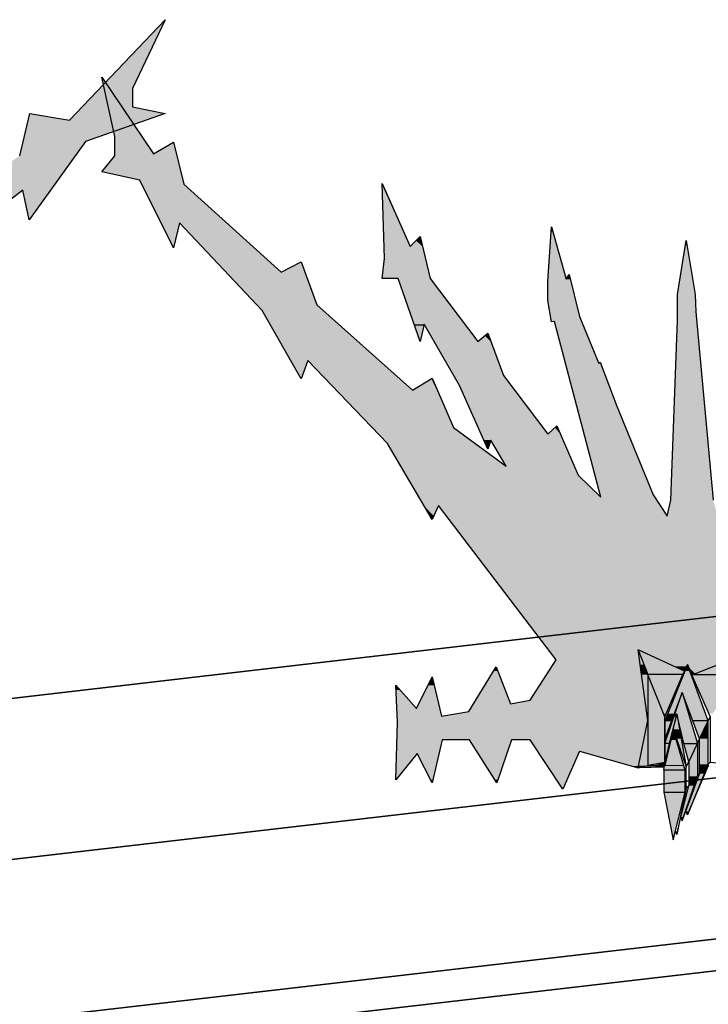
# Model space of a CAD drawing. Header units: millimetres. Extents: x 0 to 16721, y 217 to 10981.
# Tile 11 of 256: x 2832 to 2983, y 5563 to 5779. Entities that reach past the tile are written whole.
import ezdxf

# ---------------------------------------------------------------- set-up
doc = ezdxf.new("R2010")
doc.units = ezdxf.units.MM
doc.layers.add('PDF_PSS & TL', color=7, linetype='Continuous', true_color=0x7fffdf)

msp = doc.modelspace()

# ---------------------------------------------------------------- linework, layer by layer
at = {"layer": 'PDF_PSS & TL', "color": 7, "lineweight": 25}
for points in [[(2843.12, 5756.93), (2864.04, 5778.89)], [(2864.04, 5778.89), (2856.89, 5763.82), (2856.89, 5759.79)], [(2850.13, 5766.29), (2861.44, 5749.52)], [(2852.99, 5749.13), (2852.99, 5753.29), (2850.13, 5766.28)], [(2832.2, 5749.13), (2834.41, 5758.36), (2843.11, 5756.93)], [(2864.04, 5758.36), (2846.62, 5752.25)], [(2856.89, 5759.79), (2864.04, 5758.36)], [(2846.62, 5752.25), (2834.28, 5735.1)], [(2861.44, 5749.52), (2865.86, 5752.12)], [(2865.86, 5752.12), (2868.07, 5742.89)], [(2850.13, 5745.62), (2852.99, 5749.13)], [(2858.45, 5743.8), (2850.13, 5745.62)], [(2865.86, 5728.99), (2858.45, 5743.8)], [(2911.99, 5726.65), (2911.47, 5743.02)], [(2911.47, 5743.02), (2917.58, 5729.25), (2919.79, 5731.46), (2922, 5722.23)], [(2832.85, 5741.59), (2795.03, 5712.22)], [(2834.28, 5735.1), (2832.85, 5741.59)], [(2868.07, 5742.89), (2889.38, 5723.66)], [(2867.16, 5734.45), (2865.86, 5728.99)], [(2885.22, 5715.21), (2867.16, 5734.44)], [(2947.73, 5721.58), (2948.51, 5733.54)], [(2948.51, 5733.54), (2951.76, 5722.1), (2952.41, 5723.14)], [(2973.85, 5670.25), (2974.63, 5673.75), (2976.06, 5713.13), (2976.06, 5718.72), (2978.01, 5730.54), (2979.96, 5718.72), (2980.09, 5714.95), (2983.86, 5673.75)], [(2889.38, 5723.66), (2893.8, 5725.87)], [(2893.8, 5725.87), (2897.18, 5716.51)], [(2914.98, 5722.23), (2911.47, 5722.23), (2911.99, 5726.65)], [(2919.79, 5708.45), (2914.98, 5722.23)], [(2922, 5722.23), (2932.4, 5708.45), (2934.61, 5710.27)], [(2948.51, 5712.74), (2947.73, 5717.42), (2947.73, 5721.58)], [(2952.41, 5723.14), (2954.62, 5713.91)], [(2893.8, 5700.27), (2885.22, 5715.21)], [(2897.18, 5716.51), (2918.1, 5697.8)], [(2949.16, 5712.87), (2948.51, 5712.74)], [(2959.3, 5674.4), (2949.16, 5712.87)], [(2954.62, 5713.91), (2958.91, 5703.65), (2959.17, 5703.91), (2962.81, 5694.29), (2970.73, 5674.93)], [(2920.7, 5712.22), (2919.79, 5708.45)], [(2935.26, 5686.88), (2934.61, 5684.93), (2928.37, 5698.84), (2920.7, 5712.22)], [(2934.61, 5710.27), (2937.99, 5701.05)], [(2895.23, 5704.29), (2893.8, 5700.27)], [(2912.64, 5686.1), (2895.23, 5704.29)], [(2918.1, 5697.8), (2922.39, 5700.4)], [(2922.39, 5700.4), (2927.07, 5689.61), (2938.63, 5681.16)], [(2937.99, 5701.05), (2947.73, 5688.18)], [(2947.73, 5688.18), (2949.68, 5690), (2954.36, 5679.21)], [(2922.39, 5669.47), (2912.64, 5686.1)], [(2938.64, 5681.16), (2935.26, 5686.88)], [(2954.36, 5679.21), (2959.3, 5674.4)], [(2970.74, 5674.92), (2973.85, 5670.25)], [(2923.82, 5672.58), (2922.39, 5669.47)], [(2949.55, 5638.8), (2923.82, 5672.58)], [(2954.62, 5618.78), (2967.49, 5615.14), (2969.57, 5625.54), (2967.49, 5641)], [(2977.62, 5636.33), (2967.49, 5641), (2969.57, 5635.55)], [(2979.57, 5635.55), (2989.58, 5635.55), (2993.22, 5641), (2979.57, 5635.55), (2979.18, 5635.55)], [(2943.83, 5629.96), (2949.55, 5638.8)], [(2982.82, 5625.41), (2978.27, 5637.76), (2973.33, 5625.41), (2973.33, 5626.32)], [(2977.23, 5635.55), (2977.62, 5636.33), (2978.27, 5637.76), (2979.18, 5635.68), (2979.18, 5635.55), (2983.21, 5626.32)], [(2930.45, 5627.49), (2936.43, 5637.24), (2939.54, 5629.18)], [(2973.33, 5626.32), (2977.23, 5635.55), (2969.57, 5635.55)], [(2969.57, 5635.55), (2969.57, 5625.54)], [(2973.33, 5616.31), (2973.33, 5626.32), (2969.57, 5635.55)], [(2979.57, 5635.55), (2979.18, 5635.68)], [(2914.46, 5633.21), (2919.01, 5628.14)], [(2919.14, 5618.26), (2914.46, 5612.54), (2914.85, 5625.15), (2914.46, 5633.21)], [(2919.01, 5628.14), (2922.39, 5635.03)], [(2922.39, 5635.03), (2924.47, 5626.45)], [(2973.33, 5620.47), (2977.1, 5631.65), (2980.48, 5620.47)], [(2980.87, 5621.51), (2979.44, 5625.41), (2977.1, 5631.65), (2974.76, 5625.41), (2973.33, 5621.51)], [(2939.54, 5629.18), (2943.83, 5629.96)], [(2924.47, 5626.45), (2930.45, 5627.49)], [(2978.53, 5616.44), (2977.49, 5620.47), (2975.93, 5626.97), (2974.24, 5620.47), (2973.33, 5616.44), (2973.33, 5620.47), (2973.33, 5615.66)], [(2974.63, 5621.25), (2975.93, 5626.97), (2978.01, 5615.4)], [(2969.57, 5625.54), (2969.57, 5615.66)], [(2974.24, 5620.47), (2973.33, 5620.47), (2973.33, 5621.51), (2973.33, 5625.41)], [(2974.76, 5625.41), (2973.33, 5625.41)], [(2973.33, 5625.41), (2973.33, 5616.31), (2973.33, 5615.92), (2973.33, 5615.66)], [(2982.82, 5625.41), (2979.44, 5625.41)], [(2980.87, 5613.84), (2980.87, 5621.51), (2982.82, 5625.41)], [(2989.58, 5615.66), (2983.21, 5616.31), (2982.82, 5615.92), (2982.82, 5625.41), (2983.21, 5626.32), (2983.21, 5616.31)], [(2975.15, 5623.59), (2974.63, 5621.25), (2973.33, 5615.66)], [(2977.75, 5614.62), (2975.15, 5623.59), (2978.01, 5615.4)], [(2924.6, 5621.25), (2922.39, 5611.89), (2919.14, 5618.26)], [(2930.58, 5621.25), (2924.6, 5621.25)], [(2936.56, 5611.89), (2930.58, 5621.25)], [(2939.8, 5621.25), (2936.56, 5611.89)], [(2943.83, 5621.25), (2939.8, 5621.25)], [(2950.98, 5610.46), (2943.83, 5621.25)], [(2973.33, 5621.51), (2973.33, 5615.92)], [(2977.49, 5620.47), (2980.48, 5620.47)], [(2978.01, 5615.4), (2978.53, 5616.44), (2980.48, 5620.47)], [(2980.48, 5620.47), (2980.87, 5621.51)], [(2980.48, 5620.47), (2980.48, 5613.32), (2980.87, 5613.84)], [(2954.62, 5618.78), (2950.98, 5610.46)], [(2967.49, 5615.14), (2969.57, 5615.66), (2973.33, 5615.66), (2973.33, 5615.92)], [(2973.33, 5616.31), (2969.57, 5615.66)], [(2973.33, 5616.44), (2973.33, 5615.66), (2973.33, 5616.44)], [(2973.33, 5615.92), (2973.33, 5616.31)], [(2973.33, 5616.31), (2973.33, 5616.31)], [(2973.33, 5615.92), (2973.33, 5615.92)], [(2982.82, 5615.92), (2978.27, 5604.88), (2977.88, 5605.66)], [(2978.53, 5616.44), (2978.53, 5611.24), (2980.48, 5613.32)], [(2980.87, 5613.84), (2982.82, 5615.92)], [(2973.2, 5615.4), (2967.49, 5615.14)], [(2973.2, 5615.27), (2967.49, 5615.14)], [(2973.07, 5614.62), (2973.2, 5615.27), (2973.2, 5615.4), (2973.33, 5615.66)], [(2977.75, 5609.81), (2977.75, 5614.62), (2973.07, 5614.62), (2973.07, 5609.81), (2977.75, 5609.81), (2978.01, 5610.72), (2978.01, 5615.4), (2977.75, 5614.62)], [(2977.1, 5603.58), (2977.88, 5605.66), (2980.87, 5613.84)], [(2978.27, 5604.88), (2982.82, 5615.53), (2982.95, 5615.66)], [(2976.84, 5604.36), (2977.1, 5603.58), (2980.48, 5613.32)], [(2973.07, 5609.81), (2975.15, 5599.42), (2977.75, 5609.81)], [(2975.15, 5599.42), (2975.67, 5601.37), (2978.01, 5610.72)], [(2975.93, 5600.59), (2976.84, 5604.36), (2978.53, 5611.24), (2978.01, 5610.72), (2975.93, 5600.59), (2975.67, 5601.37)]]:
    msp.add_lwpolyline(points, dxfattribs=at)
at = {"layer": 'PDF_PSS & TL', "lineweight": 0}
for points in [[(2911.47, 5743.02), (2911.47, 5742.89)], [(2917.58, 5729.25), (2911.47, 5742.89)], [(2865.86, 5729.12), (2865.86, 5728.99)], [(2978.01, 5637.24), (2975.54, 5637.24)]]:
    msp.add_lwpolyline(points, close=True, dxfattribs=at)
at = {"layer": 'PDF_PSS & TL', "color": 4, "lineweight": 25}
for points in [[(3794.45, 5739.64), (3375.48, 5692.47), (3038.25, 5654.52), (2676.85, 5612.42), (2262.29, 5567.06), (1413.05, 5682.2), (2262.29, 5567.06), (2676.85, 5612.42), (3038.25, 5654.52), (3375.48, 5692.47), (3794.45, 5739.64)], [(3798.34, 5704.81), (3379.5, 5657.77), (3042.27, 5619.69), (2680.74, 5577.72), (2261.77, 5531.71), (1337.02, 5657.25), (2261.77, 5531.71), (2680.74, 5577.72), (3042.27, 5619.69), (3379.5, 5657.77), (3798.34, 5704.81)], [(3802.23, 5670.11), (3383.39, 5622.94), (3046.29, 5584.86), (2684.63, 5542.89), (2261.37, 5496.5), (1134.93, 5649.32), (2261.37, 5496.5), (2684.63, 5542.89), (3046.29, 5584.86), (3383.39, 5622.94), (3802.23, 5670.11)]]:
    msp.add_lwpolyline(points, dxfattribs=at)
at = {"layer": 'PDF_PSS & TL', "color": 2, "lineweight": 25}
msp.add_lwpolyline([(3803.01, 5663.1), (3384.17, 5616.05), (3047.07, 5577.98), (2685.54, 5536), (2261.24, 5489.48), (1016.02, 5658.42), (2261.24, 5489.48), (2685.54, 5536), (3047.07, 5577.98), (3384.17, 5616.05), (3803.01, 5663.1)], dxfattribs=at)
at = {"layer": 'PDF_PSS & TL', "color": 46, "lineweight": 0, "true_color": 0x725600}
for points in [[(2969.57, 5626.32), (2969.57, 5625.54)], [(2969.57, 5625.54), (2969.57, 5625.41)], [(2969.57, 5615.66), (2969.57, 5625.41)], [(2974.63, 5621.51), (2974.63, 5621.25)], [(2969.57, 5615.66), (2969.83, 5615.66)], [(2973.33, 5615.66), (2969.83, 5615.66)], [(2977.49, 5615.66), (2973.33, 5615.66)], [(2977.49, 5615.66), (2973.33, 5615.66)]]:
    msp.add_lwpolyline(points, close=True, dxfattribs=at)
at = {"layer": 'PDF_PSS & TL', "transparency": 33554559}
for points in [[(2864.04, 5778.89), (2856.89, 5763.82), (2849.61, 5763.82)], [(2850.13, 5766.29), (2853.25, 5761.74), (2851.17, 5761.74)], [(2849.61, 5763.82), (2856.89, 5759.79), (2845.84, 5759.79)], [(2856.89, 5763.82), (2849.61, 5763.82), (2856.89, 5759.79)], [(2853.25, 5761.74), (2851.17, 5761.74), (2858.84, 5753.29)], [(2851.17, 5761.74), (2858.84, 5753.29), (2852.99, 5753.29)], [(2834.41, 5758.36), (2843.11, 5756.93), (2834.02, 5756.93)], [(2844.42, 5758.36), (2860.01, 5756.93), (2843.12, 5756.93)], [(2845.84, 5759.79), (2864.04, 5758.36), (2844.42, 5758.36)], [(2864.04, 5758.36), (2844.42, 5758.36), (2860.01, 5756.93)], [(2856.89, 5759.79), (2845.84, 5759.79), (2864.04, 5758.36)], [(2834.02, 5756.93), (2846.62, 5752.25), (2832.98, 5752.25)], [(2860.01, 5756.93), (2834.02, 5756.93), (2846.62, 5752.25)], [(2832.98, 5752.25), (2844.28, 5749.13), (2832.2, 5749.13)], [(2846.62, 5752.25), (2832.98, 5752.25), (2844.28, 5749.13)], [(2858.84, 5753.29), (2852.99, 5753.29), (2861.44, 5749.52)], [(2852.99, 5753.29), (2861.44, 5749.52), (2852.99, 5749.52)], [(2865.73, 5751.99), (2866.51, 5749.52), (2861.44, 5749.52)], [(2865.86, 5752.12), (2865.86, 5751.99), (2865.73, 5751.99)], [(2865.86, 5751.99), (2865.73, 5751.99), (2866.51, 5749.52)], [(2866.51, 5749.52), (2852.99, 5749.52), (2866.64, 5749.13)], [(2852.99, 5749.52), (2866.64, 5749.13), (2852.99, 5749.13)], [(2832.2, 5749.13), (2838.96, 5741.59), (2821.41, 5741.59)], [(2844.28, 5749.13), (2832.2, 5749.13), (2838.96, 5741.59)], [(2852.99, 5749.13), (2867.42, 5745.62), (2850.13, 5745.62)], [(2866.64, 5749.13), (2852.99, 5749.13), (2867.42, 5745.62)], [(2867.42, 5745.62), (2850.13, 5745.62), (2867.81, 5743.8)], [(2850.13, 5745.62), (2867.81, 5743.8), (2858.45, 5743.8)], [(2867.81, 5743.8), (2858.45, 5743.8), (2868.07, 5742.89)], [(2858.45, 5743.8), (2868.07, 5742.89), (2858.97, 5742.89)], [(2832.85, 5741.59), (2821.41, 5741.59), (2824.53, 5735.1)], [(2832.85, 5741.59), (2838.96, 5741.59), (2834.28, 5735.1)], [(2868.07, 5742.89), (2858.97, 5742.89), (2877.42, 5734.45)], [(2858.97, 5742.89), (2877.42, 5734.45), (2863.13, 5734.45)], [(2911.47, 5742.89), (2917.58, 5729.25), (2911.86, 5729.25)], [(2867.16, 5734.45), (2863.13, 5734.45), (2866.9, 5733.54)], [(2863.13, 5734.45), (2866.9, 5733.54), (2863.65, 5733.54)], [(2877.42, 5734.45), (2867.16, 5734.45), (2878.46, 5733.54)], [(2867.16, 5734.45), (2878.46, 5733.54), (2868.07, 5733.54)], [(2865.86, 5729.12), (2865.86, 5729.12), (2863.65, 5733.54)], [(2865.86, 5729.12), (2863.65, 5733.54), (2866.9, 5733.54)], [(2878.46, 5733.54), (2868.07, 5733.54), (2889.38, 5723.66)], [(2868.07, 5733.54), (2889.38, 5723.66), (2877.16, 5723.66)], [(2948.38, 5732.5), (2951.76, 5722.1), (2947.73, 5722.1)], [(2948.51, 5733.54), (2948.77, 5732.5), (2948.38, 5732.5)], [(2948.77, 5732.5), (2948.38, 5732.5), (2951.76, 5722.1)], [(2918.88, 5730.55), (2920.31, 5729.25), (2917.58, 5729.25)], [(2919.79, 5731.46), (2920.05, 5730.55), (2918.88, 5730.55)], [(2920.05, 5730.55), (2918.88, 5730.55), (2920.31, 5729.25)], [(2978.01, 5730.55), (2978.14, 5729.51), (2977.75, 5729.51)], [(2920.31, 5729.25), (2911.86, 5729.25), (2920.96, 5726.65)], [(2911.86, 5729.25), (2920.96, 5726.65), (2911.99, 5726.65)], [(2977.75, 5729.51), (2979.96, 5718.72), (2976.06, 5718.72)], [(2978.14, 5729.51), (2977.75, 5729.51), (2979.96, 5718.72)], [(2893.8, 5725.87), (2894.32, 5724.31), (2890.55, 5724.31)], [(2911.99, 5726.65), (2922, 5722.23), (2911.47, 5722.23)], [(2920.96, 5726.65), (2911.99, 5726.65), (2922, 5722.23)], [(2894.58, 5723.66), (2877.17, 5723.66), (2897.18, 5716.51)], [(2877.17, 5723.66), (2897.18, 5716.51), (2883.92, 5716.51)], [(2890.55, 5724.31), (2894.58, 5723.66), (2889.38, 5723.66)], [(2894.32, 5724.31), (2890.55, 5724.31), (2894.58, 5723.66)], [(2922, 5722.23), (2914.98, 5722.23), (2929.54, 5712.22)], [(2914.98, 5722.23), (2929.54, 5712.22), (2918.49, 5712.22)], [(2952.54, 5722.1), (2947.73, 5722.1), (2952.8, 5721.58)], [(2947.73, 5722.1), (2952.8, 5721.58), (2947.73, 5721.58)], [(2952.8, 5721.58), (2947.73, 5721.58), (2953.71, 5717.42)], [(2947.73, 5721.58), (2953.71, 5717.42), (2947.73, 5717.42)], [(2951.89, 5722.36), (2952.54, 5722.1), (2951.76, 5722.1)], [(2952.41, 5723.14), (2952.54, 5722.36), (2951.89, 5722.36)], [(2952.54, 5722.36), (2951.89, 5722.36), (2952.54, 5722.1)], [(2953.71, 5717.42), (2947.73, 5717.42), (2954.62, 5713.91)], [(2947.73, 5717.42), (2954.62, 5713.91), (2948.25, 5713.91)], [(2979.96, 5718.72), (2976.06, 5718.72), (2980.09, 5714.95)], [(2976.06, 5718.72), (2980.09, 5714.95), (2976.06, 5714.95)], [(2897.18, 5716.51), (2883.92, 5716.51), (2898.74, 5715.21)], [(2883.92, 5716.51), (2898.74, 5715.21), (2885.22, 5715.21)], [(2898.74, 5715.21), (2885.22, 5715.21), (2910.82, 5704.3)], [(2885.22, 5715.21), (2910.82, 5704.3), (2891.46, 5704.3)], [(2954.62, 5713.91), (2948.25, 5713.91), (2955.01, 5712.87)], [(2948.25, 5713.91), (2955.01, 5712.87), (2948.51, 5712.87)], [(2948.51, 5712.87), (2948.9, 5712.87), (2948.51, 5712.74)], [(2948.9, 5712.87), (2948.9, 5712.87), (2948.51, 5712.87)], [(2948.9, 5712.87), (2948.51, 5712.87), (2949.16, 5712.87)], [(2949.16, 5712.87), (2955.01, 5712.87), (2955.01, 5712.87)], [(2955.01, 5712.87), (2955.01, 5712.87), (2949.16, 5712.87)], [(2955.01, 5712.87), (2949.16, 5712.87), (2958.91, 5703.65)], [(2949.16, 5712.87), (2958.91, 5703.65), (2951.63, 5703.65)], [(2976.06, 5713.13), (2983.86, 5673.76), (2974.63, 5673.76)], [(2980.09, 5714.95), (2976.06, 5714.95), (2980.35, 5713.13)], [(2976.06, 5714.95), (2980.35, 5713.13), (2976.06, 5713.13)], [(2980.35, 5713.13), (2976.06, 5713.13), (2983.86, 5673.76)], [(2920.7, 5712.22), (2918.49, 5712.22), (2920.57, 5711.96)], [(2918.49, 5712.22), (2920.57, 5711.96), (2918.62, 5711.96)], [(2919.79, 5708.45), (2919.79, 5708.45), (2918.62, 5711.96)], [(2919.79, 5708.45), (2918.62, 5711.96), (2920.57, 5711.96)], [(2929.54, 5712.22), (2920.7, 5712.22), (2929.8, 5711.96)], [(2920.7, 5712.22), (2929.8, 5711.96), (2920.83, 5711.96)], [(2929.8, 5711.96), (2920.83, 5711.96), (2932.4, 5708.45)], [(2920.83, 5711.96), (2932.4, 5708.45), (2922.91, 5708.45)], [(2933.96, 5709.75), (2935.26, 5708.45), (2932.4, 5708.45)], [(2934.61, 5710.27), (2934.74, 5709.75), (2933.96, 5709.75)], [(2934.74, 5709.75), (2933.96, 5709.75), (2935.26, 5708.45)], [(2935.26, 5708.45), (2922.91, 5708.45), (2937.99, 5701.05)], [(2922.91, 5708.45), (2937.99, 5701.05), (2927.2, 5701.05)], [(2895.23, 5704.29), (2891.46, 5704.29), (2895.1, 5703.91)], [(2891.46, 5704.29), (2895.1, 5703.91), (2891.72, 5703.91)], [(2910.82, 5704.29), (2895.23, 5704.29), (2911.21, 5703.91)], [(2895.23, 5704.29), (2911.21, 5703.91), (2895.62, 5703.91)], [(2893.8, 5700.27), (2893.8, 5700.27), (2891.72, 5703.9)], [(2893.8, 5700.27), (2891.72, 5703.9), (2895.1, 5703.9)], [(2911.21, 5703.9), (2895.62, 5703.9), (2918.1, 5697.8)], [(2895.62, 5703.9), (2918.1, 5697.8), (2901.47, 5697.8)], [(2959.3, 5703.65), (2951.63, 5703.65), (2962.81, 5694.29)], [(2951.63, 5703.65), (2962.81, 5694.29), (2954.1, 5694.29)], [(2959.17, 5703.9), (2959.3, 5703.64), (2958.91, 5703.64)], [(2922.26, 5700.27), (2923.43, 5697.8), (2918.1, 5697.8)], [(2922.39, 5700.4), (2922.39, 5700.27), (2922.26, 5700.27)], [(2922.39, 5700.27), (2922.26, 5700.27), (2923.43, 5697.8)], [(2937.99, 5701.05), (2927.2, 5701.05), (2939.67, 5698.84)], [(2927.2, 5701.05), (2939.67, 5698.84), (2928.37, 5698.84)], [(2923.43, 5697.8), (2901.47, 5697.8), (2927.07, 5689.61)], [(2901.47, 5697.8), (2927.07, 5689.61), (2909.26, 5689.61)], [(2939.67, 5698.84), (2928.37, 5698.84), (2947.73, 5688.18)], [(2928.37, 5698.84), (2947.73, 5688.18), (2933.18, 5688.18)], [(2962.81, 5694.29), (2954.1, 5694.29), (2970.73, 5674.92)], [(2954.1, 5694.29), (2970.73, 5674.92), (2959.17, 5674.92)], [(2927.07, 5689.61), (2909.27, 5689.61), (2931.88, 5686.1)], [(2909.27, 5689.61), (2931.88, 5686.1), (2912.64, 5686.1)], [(2949.29, 5689.61), (2950.46, 5688.18), (2947.73, 5688.18)], [(2949.68, 5690), (2949.81, 5689.61), (2949.29, 5689.61)], [(2949.81, 5689.61), (2949.29, 5689.61), (2950.46, 5688.18)], [(2950.46, 5688.18), (2933.18, 5688.18), (2950.98, 5686.88)], [(2933.18, 5688.18), (2950.98, 5686.88), (2933.7, 5686.88)], [(2931.88, 5686.1), (2912.64, 5686.1), (2938.63, 5681.16)], [(2912.64, 5686.1), (2938.63, 5681.16), (2915.5, 5681.16)], [(2935.26, 5686.88), (2933.7, 5686.88), (2935, 5686.1)], [(2933.7, 5686.88), (2935, 5686.1), (2934.09, 5686.1)], [(2934.09, 5686.1), (2935, 5686.1), (2934.61, 5684.93)], [(2950.98, 5686.88), (2935.26, 5686.88), (2951.37, 5686.1)], [(2935.26, 5686.88), (2951.37, 5686.1), (2935.78, 5686.1)], [(2951.37, 5686.1), (2935.78, 5686.1), (2953.45, 5681.16)], [(2935.78, 5686.1), (2953.45, 5681.16), (2938.64, 5681.16)], [(2953.45, 5681.16), (2915.5, 5681.16), (2954.36, 5679.21)], [(2915.5, 5681.16), (2954.36, 5679.21), (2916.67, 5679.21)], [(2954.36, 5679.21), (2916.67, 5679.21), (2959.3, 5674.4)], [(2916.67, 5679.21), (2959.3, 5674.4), (2919.53, 5674.4)], [(2971.12, 5674.4), (2919.53, 5674.4), (2972.29, 5672.58)], [(2919.53, 5674.4), (2972.29, 5672.58), (2920.57, 5672.58)], [(2970.74, 5674.92), (2959.17, 5674.92), (2971.13, 5674.4)], [(2959.17, 5674.92), (2971.13, 5674.4), (2959.3, 5674.4)], [(2923.82, 5672.58), (2920.57, 5672.58), (2922.78, 5670.25)], [(2920.57, 5672.58), (2922.78, 5670.25), (2922, 5670.25)], [(2972.29, 5672.58), (2923.82, 5672.58), (2973.85, 5670.25)], [(2923.82, 5672.58), (2973.85, 5670.25), (2925.51, 5670.25)], [(2974.63, 5673.75), (2984.9, 5670.25), (2973.85, 5670.25)], [(2983.86, 5673.75), (2974.63, 5673.75), (2984.9, 5670.25)], [(2922.78, 5670.25), (2922, 5670.25), (2922.39, 5669.47)], [(2922, 5670.25), (2922.78, 5670.25), (2922.78, 5670.25)], [(2922.78, 5670.25), (2922.78, 5670.25), (2922, 5670.25)], [(2925.51, 5670.25), (2984.9, 5670.25), (2984.9, 5670.25)], [(2984.9, 5670.25), (2984.9, 5670.25), (2925.51, 5670.25)], [(3055.99, 5670.25), (2925.51, 5670.25), (3022.59, 5641.01)], [(2925.51, 5670.25), (3022.59, 5641.01), (2947.87, 5641.01)], [(2967.49, 5641), (2947.86, 5641), (2967.75, 5638.8)], [(2947.86, 5641), (2967.75, 5638.8), (2949.55, 5638.8)], [(2993.22, 5641), (2967.49, 5641), (2985.16, 5637.76)], [(2967.49, 5641), (2985.16, 5637.76), (2974.63, 5637.76)], [(2949.55, 5638.8), (2969.05, 5629.96), (2943.83, 5629.96)], [(2967.75, 5638.8), (2949.55, 5638.8), (2969.05, 5629.96)], [(2978.27, 5637.76), (2974.63, 5637.76), (2978.01, 5637.24)], [(2974.63, 5637.76), (2978.01, 5637.24), (2975.54, 5637.24)], [(2985.16, 5637.76), (2978.27, 5637.76), (2984.12, 5637.24)], [(2978.27, 5637.76), (2984.12, 5637.24), (2978.4, 5637.24)], [(2935.91, 5636.33), (2939.54, 5629.18), (2931.49, 5629.18)], [(2936.43, 5637.24), (2936.82, 5636.33), (2935.91, 5636.33)], [(2936.82, 5636.33), (2935.91, 5636.33), (2939.54, 5629.18)], [(2978.01, 5637.24), (2978.01, 5637.24), (2975.54, 5637.24)], [(2975.54, 5637.24), (2978.01, 5637.24), (2977.62, 5636.33)], [(2978.4, 5637.24), (2979.18, 5635.68), (2980.09, 5635.68)], [(2978.4, 5637.24), (2984.12, 5637.24), (2980.09, 5635.68)], [(2979.18, 5635.68), (2980.09, 5635.68), (2979.57, 5635.55)], [(2914.46, 5633.21), (2915.37, 5632.17), (2914.46, 5632.17)], [(2921.48, 5633.21), (2924.08, 5628.14), (2919.01, 5628.14)], [(2922.39, 5635.03), (2922.78, 5633.21), (2921.48, 5633.21)], [(2922.78, 5633.21), (2921.48, 5633.21), (2924.08, 5628.14)], [(2915.37, 5632.17), (2914.46, 5632.17), (2919.01, 5628.14)], [(2914.46, 5632.17), (2919.01, 5628.14), (2914.72, 5628.14)], [(2931.49, 5629.18), (2969.31, 5627.49), (2930.45, 5627.49)], [(2969.18, 5629.18), (2931.49, 5629.18), (2969.31, 5627.49)], [(2943.83, 5629.96), (2969.18, 5629.18), (2939.55, 5629.18)], [(2969.05, 5629.96), (2943.83, 5629.96), (2969.18, 5629.18)], [(2924.08, 5628.14), (2914.72, 5628.14), (2924.47, 5626.45)], [(2914.72, 5628.14), (2924.47, 5626.45), (2914.85, 5626.45)], [(2930.45, 5627.49), (2969.44, 5626.45), (2924.47, 5626.45)], [(2969.31, 5627.49), (2930.45, 5627.49), (2969.44, 5626.45)], [(2914.85, 5625.15), (2968.79, 5621.25), (2914.72, 5621.25)], [(2969.44, 5626.45), (2914.85, 5626.45), (2969.57, 5625.54)], [(2914.85, 5626.45), (2969.57, 5625.54), (2914.85, 5625.54)], [(2969.57, 5625.54), (2914.85, 5625.54), (2969.57, 5625.15)], [(2914.85, 5625.54), (2969.57, 5625.15), (2914.85, 5625.15)], [(2969.57, 5625.15), (2914.85, 5625.15), (2968.79, 5621.25)], [(2914.72, 5621.25), (2923.82, 5618.26), (2914.59, 5618.26)], [(2924.6, 5621.25), (2914.72, 5621.25), (2923.82, 5618.26)], [(2930.58, 5621.25), (2936.17, 5612.54), (2936.69, 5612.54)], [(2930.58, 5621.25), (2939.8, 5621.25), (2936.69, 5612.54)], [(2968.79, 5621.25), (2943.83, 5621.25), (2968.27, 5618.78)], [(2943.83, 5621.25), (2968.27, 5618.78), (2945.52, 5618.78)], [(2919.14, 5618.26), (2914.59, 5618.26), (2918.1, 5616.96)], [(2914.59, 5618.26), (2918.1, 5616.96), (2914.59, 5616.96)], [(2923.82, 5618.26), (2919.14, 5618.26), (2923.56, 5616.96)], [(2919.14, 5618.26), (2923.56, 5616.96), (2919.79, 5616.96)], [(2954.62, 5618.78), (2945.52, 5618.78), (2954.36, 5618.26)], [(2945.52, 5618.78), (2954.36, 5618.26), (2945.78, 5618.26)], [(2954.36, 5618.26), (2945.78, 5618.26), (2951.11, 5610.85)], [(2945.78, 5618.26), (2951.11, 5610.85), (2950.59, 5610.85)], [(2968.27, 5618.78), (2954.62, 5618.78), (2968.14, 5618.26)], [(2954.62, 5618.78), (2968.14, 5618.26), (2956.57, 5618.26)], [(2968.14, 5618.26), (2956.57, 5618.26), (2967.49, 5615.53)], [(2956.57, 5618.26), (2967.49, 5615.53), (2966.19, 5615.53)], [(2914.59, 5616.96), (2914.72, 5612.93), (2914.46, 5612.93)], [(2918.1, 5616.96), (2914.59, 5616.96), (2914.72, 5612.93)], [(2923.56, 5616.96), (2919.79, 5616.96), (2922.52, 5612.54)], [(2919.79, 5616.96), (2922.52, 5612.54), (2922, 5612.54)], [(2966.19, 5615.53), (2967.49, 5615.53), (2967.49, 5615.14)], [(2914.46, 5612.93), (2914.72, 5612.93), (2914.46, 5612.54)], [(2922, 5612.54), (2922.52, 5612.54), (2922.39, 5611.89)], [(2936.17, 5612.54), (2936.69, 5612.54), (2936.56, 5611.89)], [(2950.59, 5610.85), (2951.11, 5610.85), (2950.98, 5610.46)]]:
    msp.add_solid(points, dxfattribs=at)
at = {"layer": 'PDF_PSS & TL', "color": 46, "true_color": 0x725600, "transparency": 33554559}
for points in [[(2974.63, 5637.76), (2967.49, 5641), (2968.79, 5637.76)], [(2967.49, 5641), (2968.79, 5637.76), (2967.88, 5637.76)], [(2968.79, 5637.76), (2967.88, 5637.76), (2969.57, 5635.55)], [(2967.88, 5637.76), (2969.57, 5635.55), (2968.27, 5635.55)], [(2974.63, 5637.76), (2968.79, 5637.76), (2977.62, 5636.33)], [(2968.79, 5637.76), (2977.62, 5636.33), (2969.31, 5636.33)], [(2978.27, 5637.76), (2978.79, 5636.33), (2977.75, 5636.33)], [(2985.16, 5637.76), (2989.58, 5635.55), (2979.57, 5635.55)], [(2969.57, 5626.32), (2969.57, 5626.32), (2968.27, 5635.55)], [(2969.57, 5626.32), (2968.27, 5635.55), (2969.57, 5635.55)], [(2977.62, 5636.33), (2969.31, 5636.33), (2977.23, 5635.55)], [(2969.31, 5636.33), (2977.23, 5635.55), (2969.57, 5635.55)], [(2969.57, 5635.55), (2971.12, 5631.65), (2969.57, 5631.65)], [(2977.23, 5635.55), (2969.57, 5635.55), (2973.59, 5626.97)], [(2969.57, 5635.55), (2973.59, 5626.97), (2972.94, 5626.97)], [(2977.75, 5636.33), (2980.48, 5631.65), (2975.8, 5631.65)], [(2978.79, 5636.33), (2977.75, 5636.33), (2980.48, 5631.65)], [(2989.58, 5635.55), (2979.18, 5635.55), (2986.98, 5631.65)], [(2979.18, 5635.55), (2986.98, 5631.65), (2980.87, 5631.65)], [(2971.12, 5631.65), (2969.57, 5631.65), (2973.33, 5626.32)], [(2969.57, 5631.65), (2973.33, 5626.32), (2969.57, 5626.32)], [(2975.8, 5631.65), (2975.28, 5626.97), (2973.85, 5626.97)], [(2977.1, 5631.65), (2975.8, 5631.65), (2975.28, 5626.97)], [(2977.1, 5631.65), (2978.53, 5626.97), (2975.54, 5626.97)], [(2980.48, 5631.65), (2977.1, 5631.65), (2982.17, 5626.97)], [(2977.1, 5631.65), (2982.17, 5626.97), (2978.79, 5626.97)], [(2986.98, 5631.65), (2980.87, 5631.65), (2983.73, 5626.97)], [(2980.87, 5631.65), (2983.73, 5626.97), (2982.95, 5626.97)], [(2972.94, 5626.97), (2973.59, 5626.97), (2973.33, 5626.32)], [(2973.85, 5626.97), (2974.76, 5625.41), (2973.33, 5625.41)], [(2975.28, 5626.97), (2973.85, 5626.97), (2974.76, 5625.41)], [(2975.54, 5626.97), (2975.67, 5626.32), (2975.28, 5626.32)], [(2975.93, 5626.97), (2975.54, 5626.97), (2975.67, 5626.32)], [(2975.93, 5626.97), (2976.06, 5626.32), (2975.67, 5626.32)], [(2978.53, 5626.97), (2975.93, 5626.97), (2978.66, 5626.32)], [(2975.93, 5626.97), (2978.66, 5626.32), (2976.06, 5626.32)], [(2982.17, 5626.97), (2978.79, 5626.97), (2982.82, 5625.41)], [(2978.79, 5626.97), (2982.82, 5625.41), (2979.44, 5625.41)], [(2969.57, 5625.41), (2969.57, 5615.66), (2967.62, 5615.66)], [(2973.33, 5626.32), (2969.57, 5626.32), (2973.33, 5625.54)], [(2969.57, 5626.32), (2973.33, 5625.54), (2969.57, 5625.54)], [(2973.33, 5625.54), (2969.57, 5625.54), (2973.33, 5616.31)], [(2969.57, 5625.54), (2973.33, 5616.31), (2969.57, 5616.31)], [(2975.28, 5626.32), (2974.24, 5620.47), (2973.33, 5620.47)], [(2973.33, 5625.41), (2974.76, 5625.41), (2973.33, 5621.51)], [(2975.67, 5626.32), (2975.28, 5626.32), (2974.24, 5620.47)], [(2975.67, 5626.32), (2976.45, 5623.59), (2975.15, 5623.59)], [(2976.06, 5626.32), (2975.67, 5626.32), (2976.45, 5623.59)], [(2976.06, 5626.32), (2977.49, 5620.47), (2980.48, 5620.47)], [(2976.06, 5626.32), (2978.66, 5626.32), (2980.48, 5620.47)], [(2979.44, 5625.41), (2982.82, 5625.41), (2980.87, 5621.51)], [(2982.82, 5625.41), (2982.82, 5623.59), (2981.91, 5623.59)], [(2975.15, 5623.59), (2975.8, 5621.51), (2974.63, 5621.51)], [(2975.15, 5623.59), (2974.63, 5621.51), (2974.63, 5621.51)], [(2974.63, 5621.51), (2974.63, 5621.51), (2975.15, 5623.59)], [(2976.45, 5623.59), (2975.15, 5623.59), (2976.84, 5621.51)], [(2975.15, 5623.59), (2976.84, 5621.51), (2975.93, 5621.51)], [(2981.91, 5623.59), (2982.82, 5621.51), (2980.87, 5621.51)], [(2982.82, 5623.59), (2981.91, 5623.59), (2982.82, 5621.51)], [(2974.63, 5621.25), (2977.49, 5615.66), (2973.33, 5615.66)], [(2973.33, 5620.47), (2974.24, 5620.47), (2973.33, 5616.44)], [(2975.8, 5621.51), (2974.63, 5621.51), (2975.8, 5621.25)], [(2974.63, 5621.51), (2975.8, 5621.25), (2974.63, 5621.25)], [(2975.8, 5621.25), (2974.63, 5621.25), (2977.49, 5615.66)], [(2976.84, 5621.51), (2975.93, 5621.51), (2978.01, 5615.66)], [(2975.93, 5621.51), (2978.01, 5615.66), (2977.88, 5615.66)], [(2977.49, 5620.47), (2980.48, 5620.47), (2978.53, 5616.44)], [(2980.48, 5620.47), (2978.53, 5616.44), (2980.48, 5616.44)], [(2982.82, 5621.51), (2980.87, 5621.51), (2982.82, 5615.92)], [(2980.87, 5621.51), (2982.82, 5615.92), (2980.87, 5615.92)], [(2973.33, 5616.31), (2969.57, 5616.31), (2969.83, 5615.66)], [(2969.57, 5616.31), (2969.83, 5615.66), (2969.57, 5615.66)], [(2971, 5615.92), (2973.33, 5615.66), (2969.83, 5615.66)], [(2973.33, 5616.31), (2973.33, 5615.92), (2971, 5615.92)], [(2973.33, 5615.92), (2971, 5615.92), (2973.33, 5615.66)], [(2978.53, 5616.44), (2978.53, 5613.32), (2980.48, 5613.32)], [(2978.53, 5616.44), (2980.48, 5616.44), (2980.48, 5613.32)], [(2980.87, 5615.92), (2980.87, 5614.62), (2981.65, 5614.62)], [(2980.87, 5615.92), (2982.82, 5615.92), (2981.65, 5614.62)], [(2982.82, 5615.92), (2982.69, 5615.66), (2982.56, 5615.66)], [(2967.62, 5615.66), (2968.27, 5615.27), (2967.49, 5615.27)], [(2968.53, 5615.4), (2973.2, 5615.4), (2967.49, 5615.14)], [(2967.49, 5615.27), (2968.27, 5615.27), (2967.49, 5615.14)], [(2967.62, 5615.66), (2969.57, 5615.66), (2969.57, 5615.66)], [(2969.57, 5615.66), (2969.57, 5615.66), (2967.62, 5615.66)], [(2969.57, 5615.66), (2967.62, 5615.66), (2968.27, 5615.27)], [(2969.57, 5615.66), (2973.2, 5615.4), (2968.53, 5615.4)], [(2969.83, 5615.66), (2973.33, 5615.66), (2969.57, 5615.66)], [(2973.33, 5615.66), (2969.57, 5615.66), (2973.2, 5615.4)], [(2973.2, 5615.27), (2977.75, 5614.62), (2973.07, 5614.62)], [(2973.07, 5614.62), (2973.07, 5609.81), (2977.75, 5609.81)], [(2973.07, 5614.62), (2977.75, 5614.62), (2977.75, 5609.81)], [(2973.33, 5615.66), (2977.49, 5615.4), (2973.2, 5615.4)], [(2977.49, 5615.4), (2973.2, 5615.4), (2977.62, 5615.27)], [(2973.2, 5615.4), (2977.62, 5615.27), (2973.2, 5615.27)], [(2977.62, 5615.27), (2973.2, 5615.27), (2977.75, 5614.62)], [(2973.33, 5615.66), (2977.49, 5615.66), (2977.49, 5615.66)], [(2977.49, 5615.66), (2977.49, 5615.66), (2973.33, 5615.66)], [(2973.33, 5615.66), (2977.49, 5615.66), (2977.49, 5615.66)], [(2977.49, 5615.66), (2977.49, 5615.66), (2973.33, 5615.66)], [(2973.33, 5615.66), (2977.49, 5615.66), (2977.49, 5615.66)], [(2977.49, 5615.66), (2977.49, 5615.66), (2973.33, 5615.66)], [(2977.49, 5615.66), (2973.33, 5615.66), (2977.49, 5615.4)], [(2977.88, 5615.66), (2978.01, 5615.66), (2978.01, 5615.4)], [(2980.87, 5613.84), (2977.88, 5605.66), (2978.53, 5605.66)], [(2980.87, 5613.84), (2981.91, 5613.84), (2978.53, 5605.66)], [(2982.56, 5615.66), (2981.91, 5613.84), (2980.87, 5613.84)], [(2980.87, 5614.62), (2981.65, 5614.62), (2980.87, 5613.84)], [(2982.69, 5615.66), (2982.56, 5615.66), (2981.91, 5613.84)], [(2982.82, 5615.53), (2986.72, 5615.4), (2991.53, 5615.4)], [(2982.82, 5615.53), (2990.36, 5615.53), (2991.53, 5615.4)], [(2980.48, 5613.32), (2979.7, 5611.24), (2978.53, 5611.24)], [(2978.53, 5613.32), (2980.48, 5613.32), (2978.53, 5611.24)], [(2973.07, 5609.81), (2977.75, 5609.81), (2975.15, 5599.42)], [(2978.53, 5611.24), (2976.84, 5604.36), (2977.36, 5604.36)], [(2978.53, 5611.24), (2979.7, 5611.24), (2977.36, 5604.36)], [(2977.88, 5605.66), (2978.53, 5605.66), (2978.27, 5604.88)], [(2976.84, 5604.36), (2977.36, 5604.36), (2977.1, 5603.58)]]:
    msp.add_solid(points, dxfattribs=at)

doc.saveas('drawing.dxf')
